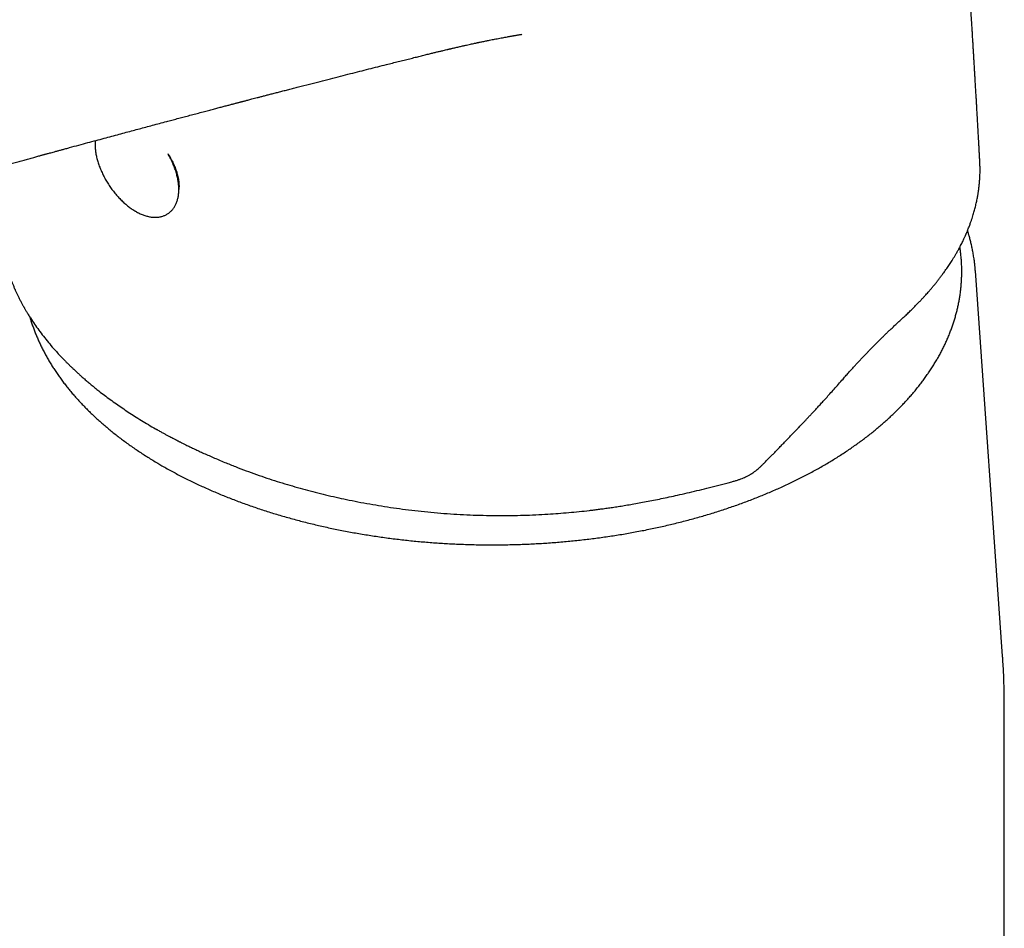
# Model space of a CAD drawing. Header units: millimetres. Extents: x 8 to 974, y 12 to 718.
# Tile 25 of 37: x 802 to 853, y 233 to 280. Entities that reach past the tile are written whole.
import ezdxf

# ---------------------------------------------------------------- set-up
doc = ezdxf.new("R2010")
doc.units = ezdxf.units.MM

msp = doc.modelspace()

# ---------------------------------------------------------------- linework, layer by layer
at = {"color": 7, "linetype": 'Continuous', "lineweight": 30}
for p, q in [((851.957, 272.342), (851.956, 272.352)), ((853.142, 246.728), (851.731, 266.678)), ((809.278, 258.497), (809.291, 258.49)), ((809.291, 258.49), (809.303, 258.483)), ((840.919, 256.848), (841.234, 257.172)), ((840.855, 256.783), (840.919, 256.848)), ((838.933, 255.705), (839.117, 255.754)), ((853.23, 207.769), (853.23, 244.225))]:
    msp.add_line(p, q, dxfattribs=at)
for points, knots in [([(851.962, 272.353), (851.958, 272.424), (851.95, 272.567), (851.939, 272.776), (851.928, 272.975), (851.918, 273.159), (851.908, 273.332), (851.9, 273.491), (851.891, 273.638), (851.884, 273.769), (851.878, 273.884), (851.872, 273.982), (851.868, 274.064), (851.864, 274.133), (851.86, 274.198), (851.855, 274.285), (851.849, 274.404), (851.84, 274.558), (851.83, 274.734), (851.819, 274.929), (851.806, 275.144), (851.793, 275.378), (851.779, 275.625), (851.754, 276.053), (851.729, 276.469), (851.705, 276.873), (851.692, 277.089), (851.68, 277.304), (851.667, 277.517), (851.654, 277.728), (851.642, 277.937), (851.629, 278.139), (851.618, 278.333), (851.607, 278.514), (851.596, 278.683), (851.587, 278.835), (851.579, 278.971), (851.571, 279.092), (851.565, 279.202), (851.558, 279.312), (851.55, 279.433), (851.542, 279.57), (851.532, 279.723), (851.522, 279.892), (851.51, 280.077), (851.497, 280.279), (851.474, 280.652), (851.44, 281.189), (851.403, 281.754), (851.375, 282.186), (851.356, 282.488), (851.336, 282.788), (851.316, 283.083), (851.298, 283.367), (851.28, 283.636), (851.263, 283.888), (851.248, 284.11), (851.234, 284.305), (851.223, 284.474), (851.212, 284.64), (851.2, 284.809), (851.187, 285.005), (851.171, 285.232), (851.153, 285.49), (851.135, 285.753), (851.116, 286.017), (851.097, 286.283), (851.078, 286.559), (851.057, 286.844), (851.037, 287.132), (851.015, 287.435), (850.992, 287.746), (850.969, 288.062), (850.947, 288.366), (850.925, 288.663), (850.908, 288.902), (850.894, 289.088), (850.884, 289.22), (850.874, 289.349), (850.865, 289.471), (850.857, 289.578), (850.85, 289.67), (850.844, 289.747), (850.839, 289.818), (850.833, 289.898), (850.826, 289.997), (850.816, 290.118), (850.806, 290.255), (850.794, 290.409), (850.781, 290.579), (850.766, 290.776), (850.749, 290.996), (850.731, 291.233), (850.713, 291.47), (850.692, 291.739), (850.669, 292.041), (850.642, 292.376), (850.616, 292.71), (850.59, 293.041), (850.567, 293.327), (850.549, 293.56), (850.535, 293.735), (850.522, 293.889), (850.511, 294.024), (850.503, 294.132), (850.496, 294.217), (850.49, 294.286), (850.485, 294.354), (850.479, 294.428), (850.473, 294.5), (850.467, 294.569), (850.462, 294.634), (850.456, 294.71), (850.449, 294.797), (850.44, 294.904), (850.434, 294.982), (850.43, 295.028)], [0, 0, 0, 0, 0.0094308, 0.0187602, 0.0274562, 0.0355188, 0.0429478, 0.0500756, 0.056503, 0.0622302, 0.0672571, 0.0715838, 0.0751515, 0.0780437, 0.0806912, 0.083616, 0.0895316, 0.0963354, 0.1040274, 0.1126077, 0.1220761, 0.1324328, 0.1435112, 0.1545894, 0.18886, 0.1984447, 0.2079625, 0.2174134, 0.2267973, 0.2361143, 0.2453644, 0.254406, 0.2628287, 0.270961, 0.2783856, 0.2851025, 0.2911117, 0.2964132, 0.3010239, 0.3056404, 0.3109677, 0.3170058, 0.3237548, 0.3312146, 0.3393853, 0.3482669, 0.3578588, 0.3887828, 0.4192036, 0.4326218, 0.4459397, 0.4591573, 0.4722742, 0.4849291, 0.496805, 0.5079018, 0.5182196, 0.5261858, 0.5336161, 0.5406974, 0.5481016, 0.555889, 0.5666663, 0.578099, 0.5901391, 0.6013832, 0.6130934, 0.6252695, 0.6379118, 0.6508614, 0.6634605, 0.6780221, 0.6919756, 0.705321, 0.7182504, 0.7312943, 0.7370797, 0.7428933, 0.7487346, 0.7542175, 0.7590024, 0.7630226, 0.7663695, 0.7692168, 0.7724298, 0.7770343, 0.7823679, 0.7884306, 0.7952224, 0.8027433, 0.8109933, 0.8214501, 0.8319523, 0.8424262, 0.8528717, 0.8677447, 0.8825599, 0.8973172, 0.9120166, 0.9266254, 0.9352449, 0.9429798, 0.9498302, 0.9557962, 0.9608776, 0.9642497, 0.9670877, 0.9699918, 0.9732958, 0.9769997, 0.979565, 0.9823846, 0.9857154, 0.9895725, 0.9939558, 1, 1, 1, 1]), ([(763.155, 269.518), (763.16, 269.514), (763.251, 269.462), (763.422, 269.365), (763.664, 269.229), (763.892, 269.1), (764.108, 268.98), (764.318, 268.865), (764.521, 268.754), (764.715, 268.65), (764.894, 268.555), (765.058, 268.47), (765.204, 268.394), (765.331, 268.329), (765.442, 268.274), (765.537, 268.226), (765.618, 268.186), (765.683, 268.154), (765.73, 268.13), (765.762, 268.115), (765.781, 268.106), (765.794, 268.099), (765.81, 268.092), (765.835, 268.079), (765.873, 268.061), (765.924, 268.036), (765.99, 268.005), (766.066, 267.969), (766.147, 267.93), (766.232, 267.89), (766.318, 267.85), (766.407, 267.809), (766.554, 267.742), (766.765, 267.648), (767.035, 267.53), (767.311, 267.413), (767.588, 267.299), (767.872, 267.186), (768.209, 267.056), (768.599, 266.911), (769.045, 266.755), (769.498, 266.605), (769.956, 266.463), (770.42, 266.327), (770.867, 266.206), (771.296, 266.098), (771.705, 266.001), (772.114, 265.913), (772.52, 265.832), (772.922, 265.759), (773.32, 265.695), (773.712, 265.639), (774.098, 265.591), (774.477, 265.551), (774.848, 265.52), (775.211, 265.497), (775.565, 265.482), (775.91, 265.474), (776.243, 265.473), (776.568, 265.48), (776.885, 265.493), (777.197, 265.512), (777.448, 265.533), (777.64, 265.553), (777.775, 265.567), (777.904, 265.583), (778.021, 265.598), (778.119, 265.611), (778.196, 265.622), (778.247, 265.63), (778.281, 265.635), (778.311, 265.639), (778.354, 265.646), (778.411, 265.655), (778.482, 265.667), (778.561, 265.68), (778.689, 265.703), (778.854, 265.733), (779.033, 265.769), (779.18, 265.8), (779.299, 265.826), (779.405, 265.85), (779.496, 265.872), (779.567, 265.889), (779.621, 265.901), (779.66, 265.911), (779.694, 265.919), (779.731, 265.928), (779.774, 265.939), (779.847, 265.957), (779.947, 265.983), (780.087, 266.02), (780.245, 266.062), (780.421, 266.111), (780.605, 266.164), (780.8, 266.22), (781.007, 266.281), (781.226, 266.347), (781.466, 266.418), (781.728, 266.497), (782.014, 266.582), (782.316, 266.672), (782.635, 266.766), (782.949, 266.859), (783.258, 266.951), (783.56, 267.04), (783.873, 267.132), (784.193, 267.227), (784.515, 267.322), (784.847, 267.419), (785.185, 267.519), (785.528, 267.619), (785.856, 267.715), (786.171, 267.807), (786.473, 267.896), (786.761, 267.98), (787.035, 268.059), (787.293, 268.135), (787.503, 268.196), (787.669, 268.244), (787.793, 268.28), (787.913, 268.315), (788.024, 268.347), (788.123, 268.376), (788.207, 268.4), (788.273, 268.419), (788.322, 268.433), (788.356, 268.443), (788.384, 268.451), (788.415, 268.46), (788.456, 268.472), (788.51, 268.488), (788.575, 268.507), (788.647, 268.528), (788.746, 268.556), (788.872, 268.593), (789.027, 268.638), (789.193, 268.685), (789.389, 268.742), (789.616, 268.807), (789.877, 268.883), (790.154, 268.962), (790.443, 269.045), (790.828, 269.156), (791.305, 269.293), (791.904, 269.464), (792.531, 269.643), (793.184, 269.828), (793.778, 269.997), (794.318, 270.15), (794.81, 270.289), (795.312, 270.43), (795.826, 270.575), (796.352, 270.723), (796.891, 270.874), (797.451, 271.031), (798.035, 271.194), (798.642, 271.363), (799.151, 271.504), (799.556, 271.616), (799.85, 271.698), (800.139, 271.778), (800.419, 271.855), (800.713, 271.936), (801.02, 272.021), (801.338, 272.108), (801.641, 272.192), (801.93, 272.271), (802.204, 272.346), (802.463, 272.417), (802.674, 272.475), (802.841, 272.521), (802.965, 272.555), (803.08, 272.586), (803.183, 272.614), (803.273, 272.639), (803.352, 272.661), (803.415, 272.678), (803.464, 272.691), (803.506, 272.703), (803.555, 272.716), (803.614, 272.732), (803.684, 272.751), (803.766, 272.774), (803.866, 272.801), (803.985, 272.833), (804.124, 272.871), (804.278, 272.913), (804.448, 272.959), (804.634, 273.01), (804.922, 273.088), (805.302, 273.191), (805.758, 273.315), (806.193, 273.432), (806.607, 273.544), (807.006, 273.652), (807.389, 273.755), (807.756, 273.853), (808.105, 273.947), (808.442, 274.037), (808.778, 274.127), (809.126, 274.22), (809.486, 274.316), (809.82, 274.405), (810.128, 274.487), (810.407, 274.562), (810.693, 274.637), (810.984, 274.715), (811.282, 274.793), (811.583, 274.873), (811.873, 274.95), (812.143, 275.021), (812.388, 275.086), (812.618, 275.146), (812.831, 275.202), (813.029, 275.254), (813.183, 275.295), (813.298, 275.325), (813.378, 275.346), (813.454, 275.366), (813.526, 275.385), (813.592, 275.402), (813.65, 275.417), (813.696, 275.43), (813.731, 275.439), (813.755, 275.445), (813.773, 275.45), (813.791, 275.454), (813.812, 275.46), (813.847, 275.469), (813.899, 275.483), (813.971, 275.501), (814.058, 275.524), (814.159, 275.551), (814.274, 275.581), (814.404, 275.615), (814.548, 275.652), (814.707, 275.694), (814.88, 275.739), (815.068, 275.788), (815.27, 275.84), (815.482, 275.895), (815.704, 275.953), (815.934, 276.012), (816.177, 276.075), (816.427, 276.14), (816.784, 276.232), (817.241, 276.349), (817.792, 276.49), (818.33, 276.628), (818.853, 276.761), (819.359, 276.89), (819.848, 277.014), (820.321, 277.134), (820.779, 277.25), (821.185, 277.353), (821.54, 277.442), (821.846, 277.519), (822.145, 277.594), (822.435, 277.666), (822.714, 277.736), (822.979, 277.802), (823.229, 277.863), (823.455, 277.919), (823.657, 277.968), (823.838, 278.012), (824.007, 278.053), (824.159, 278.089), (824.294, 278.121), (824.386, 278.143), (824.445, 278.157), (824.475, 278.164), (824.503, 278.171), (824.532, 278.178), (824.563, 278.185), (824.606, 278.195), (824.663, 278.208), (824.739, 278.226), (824.829, 278.247), (824.928, 278.27), (825.059, 278.3), (825.211, 278.334), (825.375, 278.371), (825.518, 278.403), (825.64, 278.43), (825.747, 278.453), (825.829, 278.471), (825.889, 278.483), (825.93, 278.492), (825.966, 278.5), (826.002, 278.508), (826.045, 278.517), (826.101, 278.528), (826.213, 278.552), (826.372, 278.584), (826.553, 278.621), (826.706, 278.652), (826.837, 278.677), (826.968, 278.702), (827.103, 278.728), (827.24, 278.754), (827.373, 278.778), (827.481, 278.798), (827.57, 278.814), (827.639, 278.826), (827.707, 278.838), (827.774, 278.85), (827.835, 278.86), (827.893, 278.87), (827.948, 278.88), (828.004, 278.889), (828.06, 278.898), (828.115, 278.907), (828.161, 278.915), (828.195, 278.92), (828.225, 278.925), (828.243, 278.928), (828.253, 278.929), (828.252, 278.929), (828.252, 278.929)], [0, 0, 0, 0, 0.000295, 0.004492, 0.008469, 0.012226, 0.015763, 0.01908, 0.022475, 0.025604, 0.028466, 0.031063, 0.033393, 0.035354, 0.037076, 0.038559, 0.039804, 0.040809, 0.041576, 0.041995, 0.042279, 0.042432, 0.042608, 0.043002, 0.043579, 0.044339, 0.04536, 0.046555, 0.047792, 0.049059, 0.050354, 0.051679, 0.053033, 0.056907, 0.061002, 0.064843, 0.068837, 0.072843, 0.076842, 0.082885, 0.088911, 0.094922, 0.100918, 0.106897, 0.112857, 0.117952, 0.123034, 0.12807, 0.133018, 0.137878, 0.142652, 0.147337, 0.151931, 0.156435, 0.160849, 0.165175, 0.169411, 0.173555, 0.177612, 0.18156, 0.185497, 0.189424, 0.19334, 0.195095, 0.196848, 0.198597, 0.200172, 0.201474, 0.202503, 0.203259, 0.2035, 0.203885, 0.204459, 0.205223, 0.206176, 0.207301, 0.208432, 0.211385, 0.214106, 0.215908, 0.21759, 0.21913, 0.220438, 0.221509, 0.222218, 0.222761, 0.223203, 0.223743, 0.224394, 0.225141, 0.226989, 0.228916, 0.231556, 0.234332, 0.237258, 0.240391, 0.243741, 0.247307, 0.251088, 0.255496, 0.260165, 0.265096, 0.270289, 0.275745, 0.280493, 0.285424, 0.290539, 0.295837, 0.30115, 0.306289, 0.312123, 0.317715, 0.323066, 0.328175, 0.333129, 0.337833, 0.342286, 0.346489, 0.350441, 0.35255, 0.354579, 0.35653, 0.35838, 0.360001, 0.361373, 0.362496, 0.363201, 0.363754, 0.364154, 0.36459, 0.365255, 0.366133, 0.367227, 0.368425, 0.369676, 0.372039, 0.374569, 0.377266, 0.38013, 0.384089, 0.388329, 0.392849, 0.397605, 0.402365, 0.411626, 0.420771, 0.431507, 0.442078, 0.452484, 0.460336, 0.468244, 0.476343, 0.484632, 0.493111, 0.501781, 0.510642, 0.520183, 0.529936, 0.5399, 0.54467, 0.549437, 0.554066, 0.558551, 0.56289, 0.568215, 0.573304, 0.578157, 0.582775, 0.587158, 0.591305, 0.595216, 0.597304, 0.59931, 0.601149, 0.602793, 0.604243, 0.605498, 0.606558, 0.607243, 0.607848, 0.60861, 0.609555, 0.610681, 0.61199, 0.61348, 0.615449, 0.617667, 0.620131, 0.622844, 0.625805, 0.629009, 0.636624, 0.643971, 0.650802, 0.657385, 0.663721, 0.669808, 0.675648, 0.68124, 0.686391, 0.691715, 0.697227, 0.702928, 0.708816, 0.713138, 0.717555, 0.722069, 0.726679, 0.731384, 0.736186, 0.740971, 0.745103, 0.748981, 0.752605, 0.755975, 0.759091, 0.761954, 0.763277, 0.764537, 0.765735, 0.766871, 0.767942, 0.768866, 0.769607, 0.770127, 0.770492, 0.770725, 0.770993, 0.771332, 0.771742, 0.772651, 0.773787, 0.77515, 0.77674, 0.778557, 0.780601, 0.782872, 0.78537, 0.788094, 0.791046, 0.794224, 0.797629, 0.801048, 0.804667, 0.808489, 0.812478, 0.816452, 0.825319, 0.833959, 0.842373, 0.85056, 0.85852, 0.866117, 0.873496, 0.880656, 0.887597, 0.89248, 0.897248, 0.901902, 0.906441, 0.910805, 0.914926, 0.918806, 0.922443, 0.925443, 0.928256, 0.930881, 0.933319, 0.93531, 0.937166, 0.93763, 0.938086, 0.938533, 0.938971, 0.939422, 0.940011, 0.940956, 0.94214, 0.943564, 0.945191, 0.946787, 0.949715, 0.952368, 0.954505, 0.956424, 0.958117, 0.959572, 0.960297, 0.960944, 0.961514, 0.962017, 0.962666, 0.963549, 0.964664, 0.967996, 0.971133, 0.973305, 0.975358, 0.977401, 0.979639, 0.981955, 0.984044, 0.986176, 0.987344, 0.988493, 0.989624, 0.990772, 0.991892, 0.992792, 0.993749, 0.994765, 0.995802, 0.996784, 0.997781, 0.998429, 0.998959, 0.999517, 0.999922, 1, 1, 1, 1]), ([(806.152, 273.421), (806.151, 273.403), (806.146, 273.351), (806.144, 273.264), (806.145, 273.16), (806.15, 273.055), (806.16, 272.947), (806.174, 272.838), (806.192, 272.728), (806.214, 272.616), (806.241, 272.504), (806.271, 272.391), (806.305, 272.277), (806.343, 272.164), (806.385, 272.05), (806.43, 271.936), (806.479, 271.823), (806.531, 271.71), (806.586, 271.597), (806.645, 271.486), (806.707, 271.376), (806.771, 271.267), (806.839, 271.16), (806.909, 271.054), (806.982, 270.95), (807.057, 270.848), (807.134, 270.748), (807.214, 270.651), (807.296, 270.557), (807.38, 270.465), (807.465, 270.376), (807.552, 270.29), (807.641, 270.208), (807.731, 270.128), (807.822, 270.053), (807.915, 269.981), (808.008, 269.913), (808.102, 269.849), (808.18, 269.8), (808.227, 269.772), (808.242, 269.763)], [0, 0, 0, 0, 0.015218, 0.042333, 0.069508, 0.096715, 0.12393, 0.151133, 0.178313, 0.205463, 0.232578, 0.259658, 0.286701, 0.313709, 0.340684, 0.367628, 0.394543, 0.421435, 0.448305, 0.475158, 0.501997, 0.528826, 0.555649, 0.58247, 0.609291, 0.636117, 0.66295, 0.689794, 0.716654, 0.743532, 0.770434, 0.797362, 0.824321, 0.851313, 0.878343, 0.905413, 0.932526, 0.959683, 0.986883, 1, 1, 1, 1]), ([(808.242, 269.763), (808.259, 269.754), (808.308, 269.726), (808.388, 269.683), (808.484, 269.637), (808.58, 269.596), (808.676, 269.559), (808.771, 269.528), (808.866, 269.502), (808.96, 269.481), (809.052, 269.465), (809.144, 269.455), (809.234, 269.451), (809.322, 269.452), (809.408, 269.458), (809.491, 269.47), (809.572, 269.487), (809.65, 269.509), (809.725, 269.536), (809.798, 269.569), (809.867, 269.606), (809.933, 269.647), (809.995, 269.693), (810.055, 269.744), (810.111, 269.798), (810.163, 269.857), (810.212, 269.921), (810.257, 269.988), (810.298, 270.059), (810.335, 270.134), (810.369, 270.214), (810.398, 270.297), (810.423, 270.383), (810.444, 270.473), (810.461, 270.567), (810.473, 270.663), (810.481, 270.762), (810.484, 270.863), (810.483, 270.967), (810.478, 271.073), (810.468, 271.181), (810.454, 271.29), (810.436, 271.4), (810.414, 271.512), (810.387, 271.624), (810.357, 271.737), (810.323, 271.85), (810.285, 271.964), (810.243, 272.078), (810.198, 272.192), (810.149, 272.305), (810.097, 272.418), (810.041, 272.53), (809.986, 272.637), (809.947, 272.705), (809.929, 272.736)], [0, 0, 0, 0, 0.010462, 0.030219, 0.050002, 0.069799, 0.089598, 0.109379, 0.129122, 0.1488, 0.168386, 0.187847, 0.207154, 0.226281, 0.245205, 0.263917, 0.282414, 0.300707, 0.318815, 0.336765, 0.354594, 0.372341, 0.390049, 0.407752, 0.425488, 0.443301, 0.461227, 0.479301, 0.497549, 0.51599, 0.534631, 0.553474, 0.572507, 0.591713, 0.611068, 0.630546, 0.650117, 0.669756, 0.689438, 0.709143, 0.728854, 0.748556, 0.768241, 0.787905, 0.807544, 0.827156, 0.846743, 0.866304, 0.88584, 0.905354, 0.924849, 0.944325, 0.963786, 0.983235, 1, 1, 1, 1]), ([(809.939, 272.715), (809.942, 272.71), (809.975, 272.659), (810.034, 272.557), (810.107, 272.425), (810.168, 272.303), (810.219, 272.193), (810.268, 272.08), (810.313, 271.963), (810.354, 271.848), (810.386, 271.743), (810.411, 271.655), (810.429, 271.581), (810.443, 271.517), (810.453, 271.463), (810.461, 271.418), (810.467, 271.38), (810.473, 271.339), (810.48, 271.286), (810.487, 271.216), (810.492, 271.13), (810.493, 271.036), (810.49, 270.954), (810.485, 270.907), (810.483, 270.89)], [0, 0, 0, 0, 0.007842, 0.082332, 0.161286, 0.216409, 0.273515, 0.332603, 0.39367, 0.45638, 0.514605, 0.559132, 0.598703, 0.633328, 0.663016, 0.687772, 0.707602, 0.726462, 0.757299, 0.797918, 0.848305, 0.907771, 0.968317, 1, 1, 1, 1]), ([(847.946, 264.211), (848.011, 264.271), (848.138, 264.387), (848.317, 264.559), (848.483, 264.72), (848.634, 264.872), (848.772, 265.013), (848.897, 265.145), (849.01, 265.266), (849.112, 265.376), (849.202, 265.476), (849.28, 265.565), (849.349, 265.644), (849.407, 265.711), (849.455, 265.767), (849.496, 265.817), (849.533, 265.861), (849.566, 265.901), (849.596, 265.937), (849.628, 265.976), (849.666, 266.023), (849.71, 266.077), (849.756, 266.135), (849.805, 266.197), (849.856, 266.263), (849.908, 266.331), (849.959, 266.398), (850.02, 266.48), (850.091, 266.577), (850.171, 266.688), (850.246, 266.795), (850.317, 266.899), (850.386, 267.002), (850.456, 267.109), (850.529, 267.224), (850.606, 267.347), (850.685, 267.48), (850.768, 267.621), (850.852, 267.772), (850.929, 267.915), (850.996, 268.043), (851.05, 268.15), (851.097, 268.246), (851.137, 268.33), (851.171, 268.403), (851.196, 268.457), (851.213, 268.496), (851.225, 268.523), (851.238, 268.553), (851.254, 268.589), (851.273, 268.633), (851.295, 268.685), (851.321, 268.747), (851.351, 268.821), (851.385, 268.906), (851.42, 268.996), (851.454, 269.087), (851.494, 269.196), (851.537, 269.321), (851.583, 269.46), (851.623, 269.589), (851.657, 269.708), (851.69, 269.825), (851.721, 269.941), (851.75, 270.06), (851.777, 270.175), (851.802, 270.288), (851.825, 270.4), (851.845, 270.508), (851.862, 270.605), (851.876, 270.691), (851.888, 270.768), (851.9, 270.851), (851.913, 270.945), (851.925, 271.043), (851.935, 271.145), (851.945, 271.249), (851.954, 271.36), (851.962, 271.477), (851.968, 271.601), (851.972, 271.727), (851.974, 271.853), (851.974, 271.966), (851.973, 272.068), (851.97, 272.158), (851.968, 272.247), (851.965, 272.312), (851.963, 272.344)], [0, 0, 0, 0, 0.02501, 0.048535, 0.070578, 0.091143, 0.110234, 0.127854, 0.144005, 0.15869, 0.17191, 0.183666, 0.193958, 0.202789, 0.210158, 0.216068, 0.222097, 0.227315, 0.23172, 0.236289, 0.242378, 0.249995, 0.257052, 0.265053, 0.273813, 0.28251, 0.291045, 0.299419, 0.313969, 0.328005, 0.341525, 0.354531, 0.367087, 0.380295, 0.394549, 0.409849, 0.4262, 0.443604, 0.462064, 0.48149, 0.495909, 0.50891, 0.520488, 0.530642, 0.539369, 0.546662, 0.550236, 0.553324, 0.556626, 0.5609, 0.566147, 0.572367, 0.57956, 0.58859, 0.598787, 0.60986, 0.620661, 0.631073, 0.648702, 0.6651, 0.680269, 0.694215, 0.70694, 0.721423, 0.735063, 0.748496, 0.761724, 0.774746, 0.787551, 0.79981, 0.808943, 0.817658, 0.827001, 0.837993, 0.850631, 0.861717, 0.87382, 0.886941, 0.900978, 0.914577, 0.930675, 0.945373, 0.958672, 0.970571, 0.981081, 0.990767, 1, 1, 1, 1]), ([(801.263, 269.213), (801.262, 269.102), (801.261, 268.88), (801.278, 268.552), (801.307, 268.231), (801.341, 267.975), (801.372, 267.781), (801.395, 267.652), (801.418, 267.531), (801.441, 267.422), (801.462, 267.324), (801.482, 267.239), (801.498, 267.176), (801.509, 267.132), (801.516, 267.104), (801.522, 267.079), (801.529, 267.054), (801.537, 267.023), (801.548, 266.981), (801.562, 266.93), (801.579, 266.87), (801.598, 266.804), (801.619, 266.733), (801.641, 266.662), (801.664, 266.593), (801.698, 266.488), (801.745, 266.35), (801.807, 266.183), (801.868, 266.026), (801.931, 265.87), (801.997, 265.718), (802.064, 265.57), (802.128, 265.433), (802.19, 265.306), (802.245, 265.196), (802.293, 265.103), (802.335, 265.025), (802.373, 264.954), (802.408, 264.89), (802.436, 264.839), (802.461, 264.796), (802.485, 264.754), (802.513, 264.704), (802.548, 264.645), (802.588, 264.577), (802.634, 264.501), (802.685, 264.417), (802.74, 264.328), (802.847, 264.161), (803.007, 263.921), (803.232, 263.605), (803.471, 263.29), (803.728, 262.971), (803.969, 262.689), (804.191, 262.441), (804.348, 262.272), (804.467, 262.148), (804.54, 262.073), (804.606, 262.006), (804.664, 261.947), (804.713, 261.898), (804.753, 261.859), (804.785, 261.827), (804.813, 261.799), (804.846, 261.767), (804.888, 261.726), (804.941, 261.676), (805.009, 261.611), (805.094, 261.531), (805.199, 261.433), (805.317, 261.325), (805.451, 261.205), (805.6, 261.074), (805.767, 260.931), (805.948, 260.779), (806.142, 260.62), (806.369, 260.439), (806.631, 260.236), (806.932, 260.012), (807.238, 259.792), (807.55, 259.575), (807.866, 259.363), (808.197, 259.148), (808.546, 258.93), (808.906, 258.712), (809.154, 258.569), (809.278, 258.497)], [0, 0, 0, 0, 0.027266, 0.054131, 0.080569, 0.106555, 0.11784, 0.128937, 0.139103, 0.14818, 0.156524, 0.163676, 0.169639, 0.17239, 0.174787, 0.176832, 0.178631, 0.181157, 0.184639, 0.189078, 0.193985, 0.199693, 0.205764, 0.211725, 0.217577, 0.223324, 0.238203, 0.25233, 0.265704, 0.278324, 0.291983, 0.304658, 0.316459, 0.327401, 0.337482, 0.344799, 0.351584, 0.357836, 0.363446, 0.368192, 0.371174, 0.374776, 0.379182, 0.384393, 0.390409, 0.397101, 0.40457, 0.412613, 0.420655, 0.449069, 0.476998, 0.506187, 0.535317, 0.565079, 0.585067, 0.605328, 0.613318, 0.62065, 0.627104, 0.63268, 0.637457, 0.641323, 0.64428, 0.646648, 0.649394, 0.653658, 0.658628, 0.66423, 0.672721, 0.682344, 0.693101, 0.704991, 0.718263, 0.732711, 0.748336, 0.764775, 0.781722, 0.804685, 0.828524, 0.853243, 0.876061, 0.899587, 0.923824, 0.948777, 0.974451, 1, 1, 1, 1]), ([(851.731, 266.678), (851.73, 266.685), (851.729, 266.704), (851.727, 266.732), (851.724, 266.772), (851.719, 266.823), (851.713, 266.888), (851.705, 266.963), (851.696, 267.049), (851.685, 267.144), (851.665, 267.294), (851.635, 267.492), (851.599, 267.694), (851.568, 267.85), (851.543, 267.964), (851.518, 268.075), (851.492, 268.183), (851.465, 268.288), (851.438, 268.389), (851.414, 268.476), (851.393, 268.548), (851.377, 268.602), (851.364, 268.646), (851.353, 268.68), (851.345, 268.705), (851.338, 268.729), (851.332, 268.748), (851.328, 268.76), (851.327, 268.762)], [0, 0, 0, 0, 0.008728, 0.020483, 0.035304, 0.059529, 0.089124, 0.124099, 0.164462, 0.210217, 0.261252, 0.382563, 0.498353, 0.555302, 0.610815, 0.66489, 0.717528, 0.768729, 0.818492, 0.865207, 0.896499, 0.922906, 0.94443, 0.961071, 0.972828, 0.982303, 0.996326, 1, 1, 1, 1]), ([(802.771, 264.281), (802.773, 264.273), (802.795, 264.194), (802.842, 264.044), (802.912, 263.833), (802.987, 263.623), (803.068, 263.413), (803.155, 263.204), (803.247, 262.995), (803.344, 262.788), (803.447, 262.581), (803.555, 262.376), (803.669, 262.171), (803.787, 261.967), (803.912, 261.764), (804.041, 261.563), (804.176, 261.363), (804.315, 261.163), (804.461, 260.966), (804.611, 260.769), (804.766, 260.574), (804.926, 260.38), (805.092, 260.188), (805.262, 259.997), (805.438, 259.808), (805.618, 259.62), (805.803, 259.434), (805.993, 259.25), (806.188, 259.067), (806.388, 258.886), (806.592, 258.707), (806.801, 258.53), (807.014, 258.355), (807.232, 258.181), (807.454, 258.01), (807.681, 257.841), (807.912, 257.673), (808.148, 257.508), (808.388, 257.345), (808.632, 257.184), (808.88, 257.026), (809.132, 256.869), (809.376, 256.723), (809.582, 256.602), (809.791, 256.482), (810.015, 256.357), (810.284, 256.211), (810.557, 256.067), (810.834, 255.926), (811.115, 255.787), (811.399, 255.651), (811.686, 255.517), (811.977, 255.385), (812.272, 255.257), (812.569, 255.131), (812.87, 255.007), (813.174, 254.887), (813.482, 254.769), (813.792, 254.653), (814.105, 254.541), (814.421, 254.431), (814.74, 254.324), (815.061, 254.22), (815.386, 254.119), (815.712, 254.021), (816.042, 253.925), (816.374, 253.832), (816.708, 253.743), (817.044, 253.656), (817.383, 253.573), (817.723, 253.492), (818.066, 253.414), (818.411, 253.34), (818.757, 253.268), (819.106, 253.199), (819.456, 253.134), (819.808, 253.071), (820.161, 253.012), (820.516, 252.956), (820.873, 252.903), (821.23, 252.853), (821.589, 252.806), (821.949, 252.763), (822.311, 252.722), (822.673, 252.685), (823.036, 252.651), (823.4, 252.62), (823.765, 252.593), (824.13, 252.568), (824.496, 252.547), (824.862, 252.529), (825.229, 252.514), (825.597, 252.502), (825.964, 252.494), (826.332, 252.489), (826.7, 252.487), (827.067, 252.488), (827.435, 252.493), (827.803, 252.501), (828.17, 252.512), (828.537, 252.526), (828.903, 252.544), (829.269, 252.564), (829.635, 252.588), (830, 252.615), (830.364, 252.646), (830.727, 252.679), (831.089, 252.716), (831.451, 252.756), (831.811, 252.799), (832.17, 252.845), (832.528, 252.894), (832.885, 252.947), (833.24, 253.003), (833.594, 253.061), (833.946, 253.123), (834.296, 253.188), (834.645, 253.256), (834.992, 253.327), (835.337, 253.402), (835.68, 253.479), (836.021, 253.559), (836.36, 253.642), (836.697, 253.728), (837.031, 253.817), (837.363, 253.909), (837.693, 254.004), (838.02, 254.102), (838.345, 254.203), (838.667, 254.307), (838.986, 254.413), (839.303, 254.522), (839.616, 254.634), (839.927, 254.749), (840.235, 254.867), (840.539, 254.987), (840.841, 255.11), (841.139, 255.236), (841.434, 255.364), (841.726, 255.495), (842.014, 255.628), (842.298, 255.764), (842.58, 255.902), (842.857, 256.043), (843.131, 256.187), (843.401, 256.333), (843.667, 256.481), (843.93, 256.631), (844.188, 256.784), (844.443, 256.94), (844.693, 257.097), (844.939, 257.257), (845.182, 257.419), (845.419, 257.583), (845.653, 257.749), (845.882, 257.917), (846.107, 258.087), (846.328, 258.26), (846.544, 258.434), (846.755, 258.61), (846.962, 258.788), (847.164, 258.968), (847.362, 259.15), (847.554, 259.333), (847.742, 259.519), (847.925, 259.705), (848.103, 259.894), (848.277, 260.084), (848.445, 260.276), (848.608, 260.469), (848.766, 260.663), (848.919, 260.859), (849.067, 261.057), (849.21, 261.255), (849.348, 261.455), (849.48, 261.656), (849.607, 261.859), (849.729, 262.062), (849.846, 262.267), (849.957, 262.472), (850.062, 262.678), (850.163, 262.886), (850.258, 263.094), (850.347, 263.303), (850.431, 263.513), (850.51, 263.723), (850.583, 263.934), (850.65, 264.146), (850.712, 264.358), (850.769, 264.571), (850.82, 264.784), (850.865, 264.997), (850.905, 265.211), (850.939, 265.425), (850.968, 265.64), (850.991, 265.854), (851.009, 266.069), (851.021, 266.284), (851.027, 266.499), (851.028, 266.714), (851.024, 266.929), (851.013, 267.144), (850.998, 267.359), (850.976, 267.573), (850.953, 267.759), (850.936, 267.873), (850.929, 267.915)], [0, 0, 0, 0, 0.000568, 0.005477, 0.010387, 0.0153, 0.020216, 0.025134, 0.030054, 0.034978, 0.039903, 0.044831, 0.049762, 0.054695, 0.059631, 0.064568, 0.069508, 0.07445, 0.079394, 0.08434, 0.089287, 0.094236, 0.099187, 0.104139, 0.109092, 0.114047, 0.119003, 0.123959, 0.128917, 0.133875, 0.138834, 0.143794, 0.148754, 0.153714, 0.158675, 0.163637, 0.168598, 0.17356, 0.178522, 0.183484, 0.188446, 0.193408, 0.19837, 0.202613, 0.205227, 0.210189, 0.215151, 0.220112, 0.225074, 0.230035, 0.234996, 0.239957, 0.244917, 0.249878, 0.254838, 0.259798, 0.264758, 0.269717, 0.274676, 0.279635, 0.284594, 0.289552, 0.294511, 0.299469, 0.304426, 0.309384, 0.314341, 0.319298, 0.324255, 0.329212, 0.334168, 0.339125, 0.344081, 0.349037, 0.353993, 0.358948, 0.363903, 0.368859, 0.373814, 0.378769, 0.383724, 0.388678, 0.393633, 0.398587, 0.403542, 0.408496, 0.41345, 0.418405, 0.423359, 0.428313, 0.433267, 0.43822, 0.443174, 0.448128, 0.453082, 0.458036, 0.46299, 0.467944, 0.472897, 0.477851, 0.482805, 0.487759, 0.492713, 0.497667, 0.502621, 0.507575, 0.51253, 0.517484, 0.522438, 0.527393, 0.532347, 0.537302, 0.542257, 0.547212, 0.552167, 0.557123, 0.562078, 0.567034, 0.571989, 0.576945, 0.581902, 0.586858, 0.591814, 0.596771, 0.601728, 0.606685, 0.611643, 0.6166, 0.621558, 0.626516, 0.631475, 0.636433, 0.641392, 0.646351, 0.651311, 0.65627, 0.66123, 0.66619, 0.671151, 0.676111, 0.681072, 0.686034, 0.690995, 0.695956, 0.700918, 0.70588, 0.710842, 0.715805, 0.720767, 0.72573, 0.730693, 0.735655, 0.740618, 0.745581, 0.750544, 0.755506, 0.760469, 0.765431, 0.770393, 0.775354, 0.780316, 0.785276, 0.790237, 0.795196, 0.800155, 0.805113, 0.81007, 0.815026, 0.819981, 0.824935, 0.829887, 0.834838, 0.839788, 0.844735, 0.849681, 0.854625, 0.859567, 0.864507, 0.869444, 0.874379, 0.879312, 0.884243, 0.88917, 0.894096, 0.899018, 0.903938, 0.908856, 0.913771, 0.918683, 0.923594, 0.928502, 0.933407, 0.938311, 0.943213, 0.948114, 0.953012, 0.95791, 0.962807, 0.967703, 0.972599, 0.977495, 0.98239, 0.987286, 0.992183, 0.99708, 1, 1, 1, 1]), ([(844.878, 261.077), (844.934, 261.141), (845.042, 261.265), (845.199, 261.442), (845.346, 261.605), (845.482, 261.755), (845.606, 261.89), (845.72, 262.012), (845.823, 262.122), (845.915, 262.22), (845.998, 262.307), (846.072, 262.384), (846.136, 262.45), (846.192, 262.509), (846.246, 262.565), (846.301, 262.621), (846.356, 262.677), (846.415, 262.737), (846.477, 262.8), (846.543, 262.867), (846.611, 262.935), (846.682, 263.006), (846.759, 263.083), (846.846, 263.168), (846.944, 263.264), (847.053, 263.371), (847.175, 263.489), (847.31, 263.617), (847.455, 263.755), (847.61, 263.901), (847.776, 264.055), (847.888, 264.157), (847.946, 264.211)], [0, 0, 0, 0, 0.052728, 0.102103, 0.148155, 0.190912, 0.230394, 0.266, 0.298479, 0.32784, 0.354093, 0.377685, 0.398051, 0.415424, 0.432445, 0.449871, 0.467703, 0.485941, 0.50673, 0.528027, 0.549831, 0.572174, 0.596955, 0.625311, 0.657252, 0.692787, 0.733887, 0.778974, 0.828079, 0.881246, 0.93853, 1, 1, 1, 1]), ([(841.237, 257.17), (841.305, 257.239), (841.435, 257.374), (841.625, 257.569), (841.803, 257.753), (841.969, 257.925), (842.123, 258.084), (842.264, 258.232), (842.391, 258.364), (842.503, 258.482), (842.601, 258.585), (842.69, 258.678), (842.769, 258.761), (842.843, 258.841), (842.923, 258.925), (843.015, 259.022), (843.12, 259.134), (843.236, 259.259), (843.364, 259.396), (843.503, 259.546), (843.653, 259.708), (843.819, 259.89), (844.003, 260.092), (844.205, 260.316), (844.419, 260.555), (844.645, 260.81), (844.799, 260.986), (844.878, 261.077)], [0, 0, 0, 0, 0.0539231, 0.104693, 0.1523083, 0.1967676, 0.2380699, 0.2762141, 0.3111992, 0.3404929, 0.3671307, 0.3911119, 0.4124361, 0.4314701, 0.452117, 0.477679, 0.5064122, 0.5383175, 0.5733962, 0.6116497, 0.6530799, 0.6976887, 0.7504329, 0.8070304, 0.8674863, 0.9318068, 1, 1, 1, 1]), ([(809.304, 258.483), (809.321, 258.473), (809.396, 258.431), (809.524, 258.36), (809.683, 258.272), (809.826, 258.195), (809.954, 258.126), (810.065, 258.067), (810.161, 258.017), (810.24, 257.975), (810.299, 257.945), (810.341, 257.923), (810.369, 257.909), (810.392, 257.897), (810.412, 257.887), (810.433, 257.876), (810.459, 257.863), (810.49, 257.847), (810.526, 257.829), (810.573, 257.805), (810.632, 257.775), (810.702, 257.74), (810.776, 257.703), (810.891, 257.646), (811.048, 257.569), (811.253, 257.471), (811.476, 257.366), (811.719, 257.254), (811.982, 257.136), (812.261, 257.013), (812.555, 256.887), (812.939, 256.726), (813.408, 256.538), (813.957, 256.329), (814.5, 256.133), (815.037, 255.949), (815.57, 255.776), (816.098, 255.614), (816.626, 255.46), (817.153, 255.316), (817.684, 255.178), (818.22, 255.047), (818.761, 254.924), (819.325, 254.804), (819.912, 254.688), (820.522, 254.577), (821.137, 254.476), (821.755, 254.384), (822.389, 254.3), (823.04, 254.225), (823.707, 254.159), (824.379, 254.105), (825.055, 254.062), (825.733, 254.031), (826.4, 254.012), (827.054, 254.004), (827.694, 254.006), (828.33, 254.02), (828.961, 254.044), (829.563, 254.076), (830.134, 254.115), (830.677, 254.159), (831.213, 254.21), (831.647, 254.258), (831.98, 254.298), (832.221, 254.328), (832.471, 254.362), (832.737, 254.399), (833.02, 254.441), (833.321, 254.487), (833.638, 254.539), (833.972, 254.596), (834.323, 254.659), (834.69, 254.727), (835.073, 254.802), (835.472, 254.883), (835.887, 254.971), (836.332, 255.068), (836.808, 255.177), (837.316, 255.297), (837.84, 255.425), (838.382, 255.562), (838.747, 255.657), (838.932, 255.705)], [0, 0, 0, 0, 0.002218, 0.00972, 0.016521, 0.02262, 0.02802, 0.032719, 0.03672, 0.040023, 0.042627, 0.044123, 0.045226, 0.046183, 0.046864, 0.047744, 0.048824, 0.050104, 0.051583, 0.053262, 0.055896, 0.058852, 0.061912, 0.065052, 0.07285, 0.081103, 0.089809, 0.09964, 0.10999, 0.120859, 0.132247, 0.144085, 0.165004, 0.185399, 0.205273, 0.224631, 0.243476, 0.262196, 0.280414, 0.29847, 0.316536, 0.334607, 0.352682, 0.370755, 0.390631, 0.410498, 0.430353, 0.450194, 0.470016, 0.491017, 0.512022, 0.533103, 0.55424, 0.575404, 0.596567, 0.616494, 0.63637, 0.656191, 0.675864, 0.695326, 0.7125, 0.72953, 0.746422, 0.763188, 0.770675, 0.77817, 0.786106, 0.794617, 0.803704, 0.813369, 0.823614, 0.834438, 0.845842, 0.857828, 0.870393, 0.883536, 0.897255, 0.911545, 0.927918, 0.944965, 0.962673, 0.981026, 1, 1, 1, 1]), ([(839.117, 255.754), (839.174, 255.77), (839.285, 255.801), (839.443, 255.85), (839.587, 255.901), (839.716, 255.951), (839.824, 255.998), (839.912, 256.041), (839.982, 256.077), (840.042, 256.11), (840.09, 256.139), (840.128, 256.163), (840.157, 256.181), (840.177, 256.194), (840.197, 256.207), (840.222, 256.225), (840.258, 256.25), (840.304, 256.284), (840.364, 256.33), (840.44, 256.391), (840.53, 256.469), (840.631, 256.562), (840.741, 256.667), (840.816, 256.744), (840.855, 256.783)], [0, 0, 0, 0, 0.085666, 0.1662, 0.240552, 0.307958, 0.3679, 0.41192, 0.450438, 0.483413, 0.510842, 0.532772, 0.549208, 0.56015, 0.568766, 0.583529, 0.604893, 0.63283, 0.667285, 0.717096, 0.775865, 0.843124, 0.918166, 1, 1, 1, 1]), ([(853.23, 244.225), (853.23, 244.255), (853.231, 244.433), (853.227, 244.759), (853.218, 245.204), (853.203, 245.648), (853.182, 246.092), (853.161, 246.452), (853.146, 246.664), (853.141, 246.728)], [0, 0, 0, 0, 0.035964, 0.213398, 0.390788, 0.568131, 0.745423, 0.922662, 1, 1, 1, 1])]:
    msp.add_open_spline(points, degree=3, knots=knots, dxfattribs=at)

doc.saveas('drawing.dxf')
